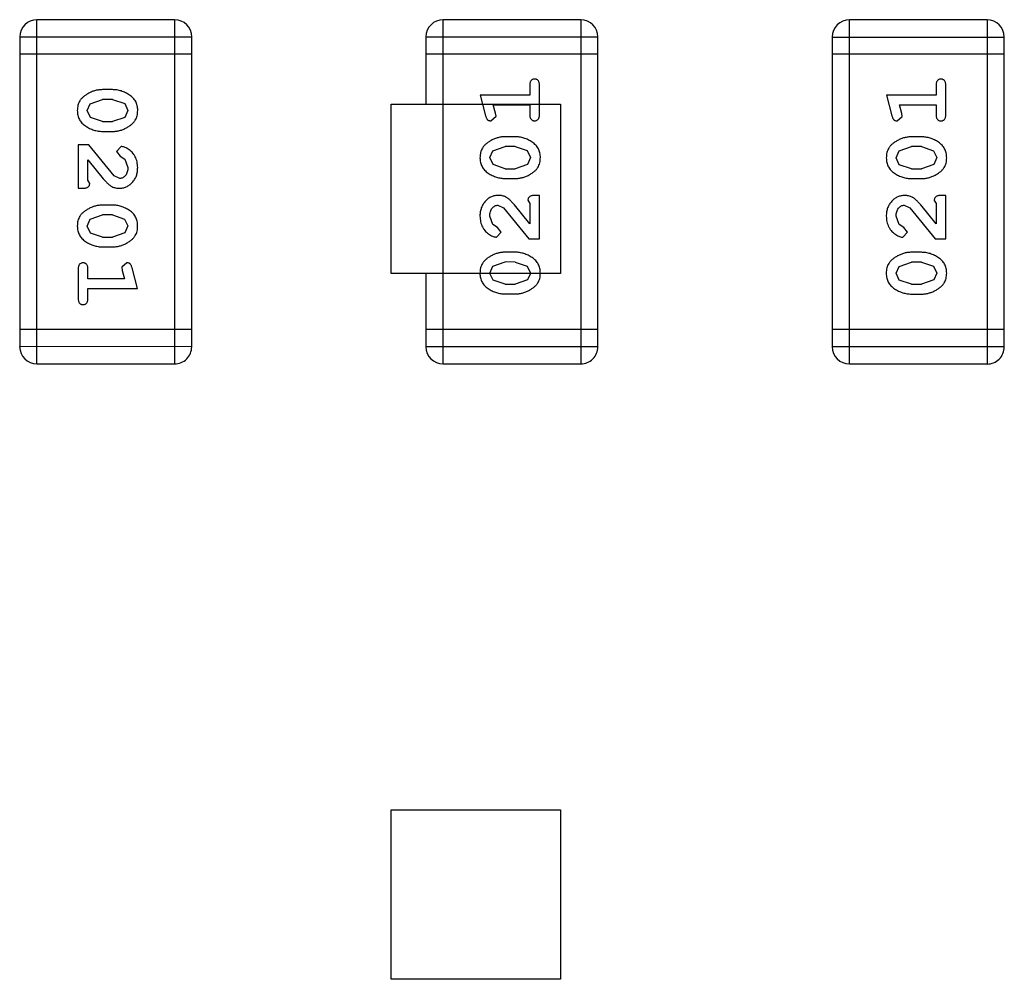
# Model space of a CAD drawing. Header units: inches. Extents: x -29 to 164, y -51 to 83.
# Tile 79 of 164: x 123.35 to 125.09, y 12.29 to 13.99. Entities that reach past the tile are written whole.
import ezdxf

# ---------------------------------------------------------------- set-up
doc = ezdxf.new("R2010")
doc.units = ezdxf.units.IN
doc.header["$LTSCALE"] = 1.21
doc.header["$MEASUREMENT"] = 0
doc.layers.get('0').update_dxf_attribs({"linetype": 'CONTINUOUS'})

msp = doc.modelspace()

# ---------------------------------------------------------------- linework, layer by layer
at = {"color": 7, "linetype": 'Continuous'}
for p, q in [((123.3768, 13.3762), (123.377, 13.9858)), ((123.6208, 13.9858), (123.377, 13.9858)), ((123.6208, 13.9858), (123.6207, 13.3762)), ((124.0967, 13.3762), (124.0968, 13.9858)), ((124.3406, 13.9857), (124.0968, 13.9858)), ((124.3406, 13.9857), (124.3405, 13.3761)), ((124.8167, 13.376), (124.8168, 13.9856)), ((125.0606, 13.9856), (124.8168, 13.9856)), ((125.0606, 13.9856), (125.0605, 13.376)), ((123.3465, 13.9553), (123.3464, 13.4067)), ((123.3465, 13.9553), (123.6513, 13.9553)), ((123.6512, 13.4066), (123.6513, 13.9553)), ((124.0663, 13.9553), (124.0663, 13.8361)), ((124.0663, 13.9553), (124.3711, 13.9552)), ((124.371, 13.4066), (124.3711, 13.9552)), ((124.7863, 13.9551), (124.7862, 13.4065)), ((124.7863, 13.9551), (125.0911, 13.9551)), ((125.091, 13.4064), (125.0911, 13.9551)), ((123.6513, 13.9248), (123.3465, 13.9249)), ((124.3711, 13.9247), (124.0663, 13.9248)), ((125.0911, 13.9246), (124.7863, 13.9246)), ((123.5109, 13.8619), (123.4931, 13.8619)), ((124.2502, 13.8697), (124.2502, 13.8524)), ((124.2675, 13.8178), (124.2675, 13.8697)), ((124.9702, 13.8695), (124.9702, 13.8522)), ((124.9875, 13.8176), (124.9875, 13.8695)), ((123.4658, 13.8248), (123.4711, 13.837)), ((123.4711, 13.837), (123.4934, 13.8446)), ((123.5106, 13.8446), (123.4934, 13.8446)), ((123.5106, 13.8446), (123.5324, 13.8373)), ((123.5324, 13.8373), (123.5382, 13.825)), ((124.0046, 13.5361), (124.0046, 13.8361)), ((124.0046, 13.8361), (124.3046, 13.8361)), ((124.1621, 13.8524), (124.1719, 13.8158)), ((124.2502, 13.8524), (124.1621, 13.8524)), ((124.3046, 13.8361), (124.3046, 13.5361)), ((124.8821, 13.8523), (124.8919, 13.8157)), ((124.9702, 13.8522), (124.8821, 13.8523)), ((123.4716, 13.8125), (123.4658, 13.8248)), ((123.5382, 13.825), (123.5329, 13.8128)), ((124.1893, 13.8201), (124.1852, 13.8351)), ((124.1852, 13.8351), (124.2502, 13.8351)), ((124.1904, 13.8147), (124.1893, 13.8201)), ((124.2502, 13.8351), (124.2502, 13.8178)), ((124.9093, 13.8199), (124.9052, 13.835)), ((124.9052, 13.835), (124.9702, 13.8349)), ((124.9104, 13.8145), (124.9093, 13.8199)), ((124.9702, 13.8349), (124.9702, 13.8176)), ((123.4934, 13.8053), (123.4716, 13.8125)), ((123.4934, 13.8053), (123.5106, 13.8053)), ((123.5329, 13.8128), (123.5106, 13.8053)), ((124.1811, 13.8068), (124.1904, 13.8147)), ((124.9011, 13.8066), (124.9104, 13.8145)), ((123.4931, 13.788), (123.5109, 13.788)), ((124.2244, 13.7785), (124.2067, 13.7785)), ((124.9444, 13.7783), (124.9267, 13.7783)), ((123.4501, 13.7644), (123.4501, 13.6873)), ((123.469, 13.7644), (123.4501, 13.7644)), ((123.5139, 13.7094), (123.469, 13.7644)), ((123.5262, 13.7612), (123.5177, 13.7524)), ((123.5177, 13.7524), (123.5243, 13.7439)), ((124.1793, 13.7415), (124.1846, 13.7536)), ((124.1846, 13.7536), (124.2069, 13.7612)), ((124.2241, 13.7612), (124.2069, 13.7612)), ((124.2241, 13.7612), (124.2459, 13.7539)), ((124.2459, 13.7539), (124.2517, 13.7416)), ((124.8993, 13.7413), (124.9046, 13.7534)), ((124.9046, 13.7534), (124.9269, 13.761)), ((124.9441, 13.761), (124.9269, 13.761)), ((124.9441, 13.761), (124.9659, 13.7538)), ((124.9659, 13.7538), (124.9717, 13.7415)), ((123.4674, 13.7014), (123.4674, 13.7376)), ((123.4674, 13.7376), (123.4944, 13.704)), ((123.5243, 13.7439), (123.5328, 13.7389)), ((123.5328, 13.7389), (123.5382, 13.7241)), ((124.1851, 13.7291), (124.1793, 13.7415)), ((124.2517, 13.7416), (124.2464, 13.7295)), ((124.9051, 13.7289), (124.8993, 13.7413)), ((124.9717, 13.7415), (124.9664, 13.7293)), ((124.2069, 13.7218), (124.1851, 13.7291)), ((124.2069, 13.7218), (124.2241, 13.7218)), ((124.2464, 13.7295), (124.2241, 13.7218)), ((124.9269, 13.7217), (124.9051, 13.7289)), ((124.9269, 13.7217), (124.9441, 13.7217)), ((124.9664, 13.7293), (124.9441, 13.7217)), ((123.4705, 13.6959), (123.4674, 13.7014)), ((123.5236, 13.7046), (123.5139, 13.7094)), ((124.2066, 13.7045), (124.2244, 13.7045)), ((124.9266, 13.7044), (124.9444, 13.7044)), ((123.4501, 13.6873), (123.4579, 13.6873)), ((124.247, 13.666), (124.2501, 13.6605)), ((124.2674, 13.6746), (124.2596, 13.6746)), ((124.2674, 13.5975), (124.2674, 13.6746)), ((124.967, 13.6658), (124.9701, 13.6603)), ((124.9874, 13.6745), (124.9796, 13.6745)), ((124.9874, 13.5974), (124.9874, 13.6745)), ((123.5108, 13.6574), (123.4931, 13.6574)), ((124.1939, 13.6573), (124.2036, 13.6526)), ((124.2036, 13.6526), (124.2485, 13.5975)), ((124.2501, 13.6243), (124.2231, 13.6579)), ((124.2501, 13.6605), (124.2501, 13.6243)), ((124.9139, 13.6572), (124.9236, 13.6524)), ((124.9236, 13.6524), (124.9685, 13.5974)), ((124.9701, 13.6241), (124.9431, 13.6577)), ((124.9701, 13.6603), (124.9701, 13.6241)), ((123.4658, 13.6203), (123.4711, 13.6324)), ((123.4711, 13.6324), (123.4934, 13.6401)), ((123.5106, 13.6401), (123.4934, 13.6401)), ((123.5106, 13.6401), (123.5323, 13.6328)), ((123.5323, 13.6328), (123.5381, 13.6205)), ((124.1847, 13.623), (124.1793, 13.6378)), ((124.9047, 13.6228), (124.8993, 13.6377)), ((123.4716, 13.608), (123.4658, 13.6203)), ((123.5381, 13.6205), (123.5329, 13.6083)), ((124.1932, 13.618), (124.1847, 13.623)), ((124.1913, 13.6007), (124.1998, 13.6095)), ((124.1998, 13.6095), (124.1932, 13.618)), ((124.9132, 13.6179), (124.9047, 13.6228)), ((124.9113, 13.6006), (124.9198, 13.6094)), ((124.9198, 13.6094), (124.9132, 13.6179)), ((123.4934, 13.6008), (123.4716, 13.608)), ((123.4934, 13.6008), (123.5106, 13.6008)), ((123.5329, 13.6083), (123.5106, 13.6008)), ((124.2485, 13.5975), (124.2674, 13.5975)), ((124.9685, 13.5974), (124.9874, 13.5974)), ((123.4931, 13.5835), (123.5108, 13.5834)), ((124.2244, 13.574), (124.2066, 13.574)), ((124.9444, 13.5738), (124.9266, 13.5738)), ((123.45, 13.5441), (123.45, 13.4922)), ((123.4673, 13.5268), (123.4673, 13.5441)), ((123.5364, 13.5551), (123.5271, 13.5472)), ((123.5271, 13.5472), (123.5281, 13.5418)), ((123.5281, 13.5418), (123.5323, 13.5268)), ((123.5554, 13.5095), (123.5456, 13.5461)), ((124.1793, 13.5369), (124.1846, 13.5491)), ((124.1846, 13.5491), (124.2069, 13.5567)), ((124.2241, 13.5566), (124.2069, 13.5567)), ((124.2241, 13.5566), (124.2459, 13.5494)), ((124.2459, 13.5494), (124.2517, 13.5371)), ((124.8993, 13.5368), (124.9046, 13.5489)), ((124.9046, 13.5489), (124.9269, 13.5565)), ((124.9441, 13.5565), (124.9269, 13.5565)), ((124.9441, 13.5565), (124.9659, 13.5492)), ((124.9659, 13.5492), (124.9717, 13.5369)), ((123.5323, 13.5268), (123.4673, 13.5268)), ((124.3046, 13.5361), (124.0046, 13.5361)), ((124.0662, 13.5361), (124.0662, 13.4066)), ((124.1851, 13.5246), (124.1793, 13.5361)), ((124.2069, 13.5173), (124.1851, 13.5246)), ((124.2464, 13.525), (124.2241, 13.5173)), ((124.2516, 13.5361), (124.2464, 13.525)), ((124.9051, 13.5244), (124.8993, 13.5368)), ((124.9269, 13.5172), (124.9051, 13.5244)), ((124.9664, 13.5248), (124.9441, 13.5172)), ((124.9717, 13.5369), (124.9664, 13.5248)), ((123.4673, 13.4922), (123.4673, 13.5095)), ((123.4673, 13.5095), (123.5554, 13.5095)), ((124.2069, 13.5173), (124.2241, 13.5173)), ((124.9269, 13.5172), (124.9441, 13.5172)), ((124.2066, 13.5), (124.2244, 13.5)), ((124.9266, 13.4999), (124.9444, 13.4999)), ((123.6512, 13.4371), (123.3464, 13.4372)), ((124.371, 13.4371), (124.0662, 13.4371)), ((125.091, 13.4369), (124.7862, 13.437)), ((123.6512, 13.4066), (123.3464, 13.4067)), ((124.371, 13.4066), (124.0662, 13.4066)), ((125.091, 13.4064), (124.7862, 13.4065)), ((123.3768, 13.3762), (123.6207, 13.3762)), ((124.0967, 13.3762), (124.3405, 13.3761)), ((124.8167, 13.376), (125.0605, 13.376)), ((124.0046, 12.2861), (124.0046, 12.5861)), ((124.0046, 12.5861), (124.3046, 12.5861)), ((124.3046, 12.5861), (124.3046, 12.2861)), ((124.3046, 12.2861), (124.0046, 12.2861))]:
    msp.add_line(p, q, dxfattribs=at)
for centre, radius, start, end in [((123.377, 13.9553), 0.0305, 89.988, 179.988), ((123.6208, 13.9553), 0.0305, 359.988, 89.988), ((124.0968, 13.9553), 0.0305, 89.988, 179.988), ((124.3406, 13.9552), 0.0305, 359.988, 89.988), ((124.8168, 13.9551), 0.0305, 89.988, 179.988), ((125.0606, 13.9551), 0.0305, 359.988, 89.988), ((123.9253, 13.547), 0.3438, 358.1956, 358.3475), ((123.3768, 13.4067), 0.0305, 179.988, 269.988), ((123.6207, 13.4066), 0.0305, 269.988, 359.988), ((124.0967, 13.4066), 0.0305, 179.988, 269.988), ((124.3405, 13.4066), 0.0305, 269.988, 359.988), ((124.8167, 13.4065), 0.0305, 179.988, 269.988), ((125.0605, 13.4064), 0.0305, 269.988, 359.988)]:
    msp.add_arc(centre, radius, start, end, dxfattribs=at)
for points, knots in [([(124.2588, 13.8807), (124.2582, 13.8807), (124.257, 13.8806), (124.2553, 13.8801), (124.2538, 13.8793), (124.2525, 13.8781), (124.2514, 13.8766), (124.2507, 13.8746), (124.2502, 13.8723), (124.2502, 13.8706), (124.2502, 13.8697)], [0, 0, 0, 0, 0.11517, 0.223509, 0.328254, 0.438012, 0.553651, 0.682263, 0.830856, 1, 1, 1, 1]), ([(124.2675, 13.8697), (124.2674, 13.8706), (124.2674, 13.8723), (124.2669, 13.8746), (124.2662, 13.8766), (124.2651, 13.8781), (124.2638, 13.8793), (124.2623, 13.8801), (124.2606, 13.8806), (124.2594, 13.8807), (124.2588, 13.8807)], [0, 0, 0, 0, 0.169012, 0.317488, 0.445429, 0.560977, 0.67065, 0.776666, 0.88492, 1, 1, 1, 1]), ([(124.9788, 13.8806), (124.9782, 13.8805), (124.977, 13.8805), (124.9753, 13.88), (124.9738, 13.8791), (124.9725, 13.878), (124.9714, 13.8764), (124.9707, 13.8745), (124.9702, 13.8721), (124.9702, 13.8704), (124.9702, 13.8695)], [0, 0, 0, 0, 0.11517, 0.223509, 0.328254, 0.438012, 0.553651, 0.682263, 0.830856, 1, 1, 1, 1]), ([(124.9875, 13.8695), (124.9874, 13.8704), (124.9874, 13.8721), (124.9869, 13.8744), (124.9862, 13.8764), (124.9851, 13.878), (124.9838, 13.8791), (124.9823, 13.88), (124.9806, 13.8805), (124.9794, 13.8805), (124.9788, 13.8806)], [0, 0, 0, 0, 0.169012, 0.317488, 0.445429, 0.560977, 0.67065, 0.776666, 0.88492, 1, 1, 1, 1]), ([(123.4931, 13.8619), (123.4921, 13.8619), (123.4899, 13.8618), (123.4868, 13.8615), (123.4836, 13.8611), (123.4805, 13.8604), (123.4775, 13.8595), (123.4745, 13.8584), (123.4715, 13.8571), (123.4687, 13.8556), (123.4659, 13.854), (123.4634, 13.8524), (123.4611, 13.8508), (123.459, 13.8491), (123.4571, 13.8474), (123.4554, 13.8457), (123.454, 13.844), (123.4524, 13.8416), (123.4508, 13.8385), (123.4495, 13.8343), (123.4487, 13.8297), (123.4486, 13.8265), (123.4485, 13.8249)], [0, 0, 0, 0, 0.049886, 0.09882, 0.148132, 0.19689, 0.246038, 0.295176, 0.345305, 0.395692, 0.445312, 0.491875, 0.535813, 0.577009, 0.616081, 0.652689, 0.687585, 0.720206, 0.785062, 0.85223, 0.923759, 1, 1, 1, 1]), ([(123.5555, 13.8251), (123.5555, 13.8265), (123.5554, 13.8293), (123.5547, 13.8334), (123.5535, 13.8373), (123.552, 13.8408), (123.5499, 13.8441), (123.5474, 13.8472), (123.5444, 13.85), (123.541, 13.8524), (123.5374, 13.8546), (123.5338, 13.8566), (123.5301, 13.8582), (123.5263, 13.8596), (123.5225, 13.8606), (123.5187, 13.8614), (123.5148, 13.8618), (123.5122, 13.8619), (123.5109, 13.8619)], [0, 0, 0, 0, 0.06692, 0.130834, 0.19258, 0.252759, 0.312631, 0.373411, 0.436359, 0.501894, 0.568244, 0.632472, 0.69556, 0.757163, 0.818592, 0.878885, 0.939235, 1, 1, 1, 1]), ([(123.4485, 13.8249), (123.4486, 13.8234), (123.4486, 13.8206), (123.4493, 13.8165), (123.4505, 13.8127), (123.4521, 13.8091), (123.4541, 13.8058), (123.4566, 13.8027), (123.4595, 13.7999), (123.4629, 13.7975), (123.4665, 13.7953), (123.4702, 13.7933), (123.4739, 13.7917), (123.4777, 13.7903), (123.4815, 13.7893), (123.4853, 13.7885), (123.4892, 13.7881), (123.4918, 13.788), (123.4931, 13.788)], [0, 0, 0, 0, 0.067217, 0.131051, 0.19272, 0.252824, 0.312745, 0.373449, 0.436041, 0.501494, 0.567761, 0.632087, 0.695096, 0.757109, 0.817993, 0.878657, 0.939311, 1, 1, 1, 1]), ([(123.5109, 13.788), (123.5119, 13.788), (123.5141, 13.788), (123.5173, 13.7883), (123.5204, 13.7888), (123.5235, 13.7895), (123.5266, 13.7904), (123.5296, 13.7915), (123.5325, 13.7928), (123.5354, 13.7943), (123.5382, 13.7959), (123.5407, 13.7976), (123.543, 13.7992), (123.5451, 13.8009), (123.547, 13.8026), (123.5486, 13.8043), (123.5501, 13.806), (123.5516, 13.8084), (123.5532, 13.8116), (123.5545, 13.8158), (123.5553, 13.8203), (123.5554, 13.8235), (123.5555, 13.8251)], [0, 0, 0, 0, 0.049855, 0.099516, 0.148482, 0.19758, 0.246804, 0.296268, 0.346517, 0.397047, 0.446826, 0.49336, 0.537801, 0.579207, 0.617974, 0.654833, 0.689171, 0.722088, 0.786392, 0.853518, 0.924186, 1, 1, 1, 1]), ([(124.1719, 13.8158), (124.1722, 13.815), (124.1727, 13.8134), (124.1735, 13.8113), (124.1744, 13.8097), (124.1754, 13.8085), (124.1766, 13.8077), (124.178, 13.8072), (124.1795, 13.8068), (124.1805, 13.8068), (124.1811, 13.8068)], [0, 0, 0, 0, 0.187321, 0.344927, 0.475328, 0.579604, 0.674244, 0.773631, 0.882025, 1, 1, 1, 1]), ([(124.2502, 13.8178), (124.2502, 13.8169), (124.2502, 13.8152), (124.2507, 13.8129), (124.2514, 13.8109), (124.2525, 13.8094), (124.2538, 13.8082), (124.2553, 13.8074), (124.257, 13.8069), (124.2582, 13.8068), (124.2588, 13.8068)], [0, 0, 0, 0, 0.169102, 0.317658, 0.446239, 0.563118, 0.671828, 0.776546, 0.884858, 1, 1, 1, 1]), ([(124.2588, 13.8068), (124.2594, 13.8068), (124.2606, 13.8069), (124.2623, 13.8074), (124.2638, 13.8082), (124.2651, 13.8094), (124.2662, 13.8109), (124.2669, 13.8129), (124.2674, 13.8152), (124.2674, 13.8169), (124.2675, 13.8178)], [0, 0, 0, 0, 0.115051, 0.223278, 0.329269, 0.437893, 0.554681, 0.682591, 0.83103, 1, 1, 1, 1]), ([(124.8919, 13.8157), (124.8922, 13.8148), (124.8927, 13.8133), (124.8935, 13.8112), (124.8944, 13.8096), (124.8954, 13.8084), (124.8966, 13.8076), (124.898, 13.807), (124.8995, 13.8067), (124.9005, 13.8067), (124.9011, 13.8066)], [0, 0, 0, 0, 0.187321, 0.344927, 0.475328, 0.579604, 0.674244, 0.773631, 0.882025, 1, 1, 1, 1]), ([(124.9702, 13.8176), (124.9702, 13.8167), (124.9702, 13.8151), (124.9707, 13.8127), (124.9714, 13.8108), (124.9725, 13.8092), (124.9738, 13.8081), (124.9753, 13.8072), (124.977, 13.8067), (124.9782, 13.8067), (124.9788, 13.8066)], [0, 0, 0, 0, 0.169102, 0.317658, 0.446239, 0.563118, 0.671828, 0.776546, 0.884858, 1, 1, 1, 1]), ([(124.9788, 13.8066), (124.9794, 13.8067), (124.9806, 13.8067), (124.9823, 13.8072), (124.9838, 13.8081), (124.9851, 13.8092), (124.9862, 13.8108), (124.9869, 13.8127), (124.9874, 13.8151), (124.9874, 13.8167), (124.9875, 13.8176)], [0, 0, 0, 0, 0.115051, 0.223278, 0.329269, 0.437893, 0.554681, 0.682591, 0.83103, 1, 1, 1, 1]), ([(124.2067, 13.7785), (124.2056, 13.7784), (124.2034, 13.7784), (124.2003, 13.7781), (124.1971, 13.7776), (124.194, 13.7769), (124.191, 13.776), (124.188, 13.7749), (124.185, 13.7736), (124.1821, 13.7721), (124.1794, 13.7705), (124.1768, 13.7689), (124.1745, 13.7672), (124.1724, 13.7655), (124.1705, 13.7638), (124.1689, 13.7621), (124.1675, 13.7604), (124.1659, 13.758), (124.1643, 13.7548), (124.163, 13.7507), (124.1622, 13.7461), (124.1621, 13.743), (124.162, 13.7413)], [0, 0, 0, 0, 0.049855, 0.099516, 0.148482, 0.19758, 0.246804, 0.296268, 0.346517, 0.397047, 0.446826, 0.49336, 0.537801, 0.579207, 0.617974, 0.654833, 0.689171, 0.722088, 0.786392, 0.853518, 0.924186, 1, 1, 1, 1]), ([(124.269, 13.7416), (124.269, 13.743), (124.2689, 13.7458), (124.2682, 13.7499), (124.2671, 13.7537), (124.2655, 13.7573), (124.2635, 13.7607), (124.2609, 13.7637), (124.258, 13.7665), (124.2546, 13.769), (124.251, 13.7711), (124.2473, 13.7731), (124.2436, 13.7748), (124.2399, 13.7761), (124.236, 13.7771), (124.2322, 13.7779), (124.2283, 13.7784), (124.2257, 13.7784), (124.2244, 13.7785)], [0, 0, 0, 0, 0.067217, 0.131051, 0.19272, 0.252824, 0.312745, 0.373449, 0.436041, 0.501494, 0.567761, 0.632087, 0.695096, 0.757109, 0.817993, 0.878657, 0.939311, 1, 1, 1, 1]), ([(124.9267, 13.7783), (124.9256, 13.7783), (124.9234, 13.7783), (124.9203, 13.778), (124.9171, 13.7774), (124.914, 13.7768), (124.911, 13.7758), (124.908, 13.7747), (124.905, 13.7734), (124.9021, 13.7719), (124.8994, 13.7703), (124.8968, 13.7687), (124.8945, 13.767), (124.8924, 13.7654), (124.8905, 13.7637), (124.8889, 13.762), (124.8875, 13.7602), (124.8859, 13.7579), (124.8843, 13.7547), (124.883, 13.7505), (124.8822, 13.746), (124.8821, 13.7428), (124.882, 13.7412)], [0, 0, 0, 0, 0.049855, 0.099516, 0.148482, 0.19758, 0.246804, 0.296268, 0.346517, 0.397047, 0.446826, 0.49336, 0.537801, 0.579207, 0.617974, 0.654833, 0.689171, 0.722088, 0.786392, 0.853518, 0.924186, 1, 1, 1, 1]), ([(124.989, 13.7414), (124.989, 13.7429), (124.9889, 13.7457), (124.9882, 13.7498), (124.9871, 13.7536), (124.9855, 13.7572), (124.9835, 13.7605), (124.9809, 13.7635), (124.978, 13.7663), (124.9746, 13.7688), (124.971, 13.771), (124.9673, 13.773), (124.9636, 13.7746), (124.9599, 13.776), (124.956, 13.777), (124.9522, 13.7778), (124.9483, 13.7782), (124.9457, 13.7783), (124.9444, 13.7783)], [0, 0, 0, 0, 0.067217, 0.131051, 0.19272, 0.252824, 0.312745, 0.373449, 0.436041, 0.501494, 0.567761, 0.632087, 0.695096, 0.757109, 0.817993, 0.878657, 0.939311, 1, 1, 1, 1]), ([(123.5555, 13.7239), (123.5554, 13.7256), (123.5553, 13.729), (123.5544, 13.7339), (123.553, 13.7387), (123.551, 13.7432), (123.5486, 13.7473), (123.5457, 13.751), (123.5425, 13.7541), (123.5389, 13.7566), (123.5353, 13.7586), (123.532, 13.7601), (123.529, 13.761), (123.5271, 13.7611), (123.5262, 13.7612)], [0, 0, 0, 0, 0.098286, 0.193983, 0.289056, 0.384352, 0.477435, 0.566197, 0.652355, 0.737986, 0.818188, 0.887401, 0.94802, 1, 1, 1, 1]), ([(124.162, 13.7413), (124.1621, 13.7399), (124.1622, 13.7371), (124.1629, 13.733), (124.164, 13.7292), (124.1656, 13.7256), (124.1676, 13.7223), (124.1701, 13.7192), (124.1731, 13.7165), (124.1765, 13.714), (124.1801, 13.7118), (124.1838, 13.7099), (124.1875, 13.7082), (124.1912, 13.7069), (124.195, 13.7058), (124.1989, 13.7051), (124.2027, 13.7046), (124.2053, 13.7046), (124.2066, 13.7045)], [0, 0, 0, 0, 0.06692, 0.130834, 0.19258, 0.252759, 0.312631, 0.373411, 0.436359, 0.501894, 0.568244, 0.632472, 0.69556, 0.757163, 0.818592, 0.878885, 0.939235, 1, 1, 1, 1]), ([(124.2244, 13.7045), (124.2255, 13.7045), (124.2276, 13.7046), (124.2308, 13.7049), (124.2339, 13.7054), (124.237, 13.7061), (124.24, 13.7069), (124.243, 13.7081), (124.246, 13.7093), (124.2489, 13.7108), (124.2516, 13.7124), (124.2542, 13.714), (124.2565, 13.7157), (124.2586, 13.7173), (124.2604, 13.719), (124.2621, 13.7207), (124.2635, 13.7224), (124.2651, 13.7248), (124.2667, 13.728), (124.268, 13.7322), (124.2689, 13.7367), (124.269, 13.7399), (124.269, 13.7416)], [0, 0, 0, 0, 0.049886, 0.09882, 0.148132, 0.19689, 0.246038, 0.295176, 0.345305, 0.395692, 0.445312, 0.491875, 0.535813, 0.577009, 0.616081, 0.652689, 0.687585, 0.720206, 0.785062, 0.85223, 0.923759, 1, 1, 1, 1]), ([(124.882, 13.7412), (124.8821, 13.7397), (124.8822, 13.7369), (124.8829, 13.7329), (124.884, 13.729), (124.8856, 13.7254), (124.8876, 13.7221), (124.8901, 13.7191), (124.8931, 13.7163), (124.8965, 13.7138), (124.9001, 13.7116), (124.9038, 13.7097), (124.9075, 13.7081), (124.9112, 13.7067), (124.915, 13.7057), (124.9189, 13.7049), (124.9227, 13.7045), (124.9253, 13.7044), (124.9266, 13.7044)], [0, 0, 0, 0, 0.06692, 0.130834, 0.19258, 0.252759, 0.312631, 0.373411, 0.436359, 0.501894, 0.568244, 0.632472, 0.69556, 0.757163, 0.818592, 0.878885, 0.939235, 1, 1, 1, 1]), ([(124.9444, 13.7044), (124.9455, 13.7044), (124.9476, 13.7044), (124.9508, 13.7047), (124.9539, 13.7052), (124.957, 13.7059), (124.96, 13.7068), (124.963, 13.7079), (124.966, 13.7092), (124.9689, 13.7107), (124.9716, 13.7122), (124.9742, 13.7139), (124.9765, 13.7155), (124.9786, 13.7171), (124.9804, 13.7188), (124.9821, 13.7205), (124.9835, 13.7223), (124.9851, 13.7246), (124.9867, 13.7278), (124.988, 13.732), (124.9889, 13.7366), (124.989, 13.7398), (124.989, 13.7414)], [0, 0, 0, 0, 0.049886, 0.09882, 0.148132, 0.19689, 0.246038, 0.295176, 0.345305, 0.395692, 0.445312, 0.491875, 0.535813, 0.577009, 0.616081, 0.652689, 0.687585, 0.720206, 0.785062, 0.85223, 0.923759, 1, 1, 1, 1]), ([(123.5227, 13.6873), (123.5238, 13.6873), (123.526, 13.6874), (123.5292, 13.6878), (123.5323, 13.6887), (123.5353, 13.6898), (123.5382, 13.6913), (123.5409, 13.693), (123.5435, 13.6951), (123.5459, 13.6975), (123.5482, 13.7002), (123.5501, 13.703), (123.5518, 13.7061), (123.5532, 13.7093), (123.5542, 13.7127), (123.5549, 13.7163), (123.5554, 13.7201), (123.5554, 13.7226), (123.5555, 13.7239)], [0, 0, 0, 0, 0.060981, 0.120256, 0.178148, 0.236115, 0.293993, 0.352864, 0.413358, 0.476056, 0.539296, 0.602396, 0.665116, 0.728325, 0.792919, 0.859317, 0.928302, 1, 1, 1, 1]), ([(123.5382, 13.7241), (123.5381, 13.7227), (123.538, 13.72), (123.5372, 13.7162), (123.5358, 13.7128), (123.5339, 13.7099), (123.5316, 13.7076), (123.5291, 13.7058), (123.5264, 13.7048), (123.5246, 13.7046), (123.5236, 13.7046)], [0, 0, 0, 0, 0.156344, 0.299348, 0.4327, 0.561, 0.682299, 0.791883, 0.89611, 1, 1, 1, 1]), ([(123.4944, 13.704), (123.4952, 13.7032), (123.4967, 13.7015), (123.4989, 13.6991), (123.501, 13.697), (123.503, 13.6951), (123.5049, 13.6935), (123.5066, 13.6922), (123.5083, 13.691), (123.5103, 13.6899), (123.5129, 13.6888), (123.516, 13.6879), (123.5193, 13.6874), (123.5216, 13.6873), (123.5227, 13.6873)], [0, 0, 0, 0, 0.103002, 0.197728, 0.285279, 0.365235, 0.437224, 0.502446, 0.560545, 0.611446, 0.707576, 0.80349, 0.900532, 1, 1, 1, 1]), ([(123.4579, 13.6873), (123.459, 13.6873), (123.461, 13.6874), (123.4637, 13.6878), (123.4659, 13.6885), (123.4677, 13.6895), (123.469, 13.6908), (123.4699, 13.6924), (123.4704, 13.6941), (123.4705, 13.6953), (123.4705, 13.6959)], [0, 0, 0, 0, 0.1844, 0.34094, 0.473574, 0.586824, 0.690029, 0.789175, 0.890445, 1, 1, 1, 1]), ([(124.1948, 13.6746), (124.1937, 13.6746), (124.1915, 13.6745), (124.1882, 13.6741), (124.1851, 13.6732), (124.1822, 13.6721), (124.1793, 13.6707), (124.1766, 13.6689), (124.174, 13.6668), (124.1716, 13.6644), (124.1693, 13.6617), (124.1674, 13.6589), (124.1657, 13.6558), (124.1643, 13.6526), (124.1633, 13.6492), (124.1625, 13.6456), (124.1621, 13.6419), (124.162, 13.6393), (124.162, 13.638)], [0, 0, 0, 0, 0.060981, 0.120256, 0.178148, 0.236115, 0.293993, 0.352864, 0.413358, 0.476056, 0.539296, 0.602396, 0.665116, 0.728325, 0.792919, 0.859317, 0.928302, 1, 1, 1, 1]), ([(124.2231, 13.6579), (124.2223, 13.6588), (124.2208, 13.6604), (124.2186, 13.6628), (124.2165, 13.6649), (124.2145, 13.6668), (124.2126, 13.6684), (124.2109, 13.6698), (124.2092, 13.6709), (124.2072, 13.672), (124.2046, 13.6731), (124.2015, 13.674), (124.1982, 13.6745), (124.1959, 13.6746), (124.1948, 13.6746)], [0, 0, 0, 0, 0.103002, 0.197728, 0.285279, 0.365235, 0.437224, 0.502446, 0.560545, 0.611446, 0.707576, 0.80349, 0.900532, 1, 1, 1, 1]), ([(124.2596, 13.6746), (124.2585, 13.6746), (124.2565, 13.6746), (124.2538, 13.6741), (124.2516, 13.6735), (124.2498, 13.6724), (124.2485, 13.6711), (124.2476, 13.6696), (124.2471, 13.6678), (124.247, 13.6666), (124.247, 13.666)], [0, 0, 0, 0, 0.1844, 0.34094, 0.473574, 0.586824, 0.690029, 0.789175, 0.890445, 1, 1, 1, 1]), ([(124.9148, 13.6745), (124.9137, 13.6745), (124.9115, 13.6744), (124.9082, 13.6739), (124.9051, 13.6731), (124.9022, 13.672), (124.8993, 13.6705), (124.8966, 13.6687), (124.894, 13.6666), (124.8916, 13.6642), (124.8893, 13.6616), (124.8874, 13.6587), (124.8857, 13.6557), (124.8843, 13.6525), (124.8833, 13.6491), (124.8825, 13.6455), (124.8821, 13.6417), (124.882, 13.6391), (124.882, 13.6378)], [0, 0, 0, 0, 0.060981, 0.120256, 0.178148, 0.236115, 0.293993, 0.352864, 0.413358, 0.476056, 0.539296, 0.602396, 0.665116, 0.728325, 0.792919, 0.859317, 0.928302, 1, 1, 1, 1]), ([(124.9431, 13.6577), (124.9423, 13.6586), (124.9408, 13.6603), (124.9386, 13.6627), (124.9365, 13.6648), (124.9345, 13.6666), (124.9326, 13.6683), (124.9309, 13.6696), (124.9292, 13.6707), (124.9272, 13.6718), (124.9246, 13.6729), (124.9215, 13.6738), (124.9182, 13.6744), (124.9159, 13.6745), (124.9148, 13.6745)], [0, 0, 0, 0, 0.103002, 0.197728, 0.285279, 0.365235, 0.437224, 0.502446, 0.560545, 0.611446, 0.707576, 0.80349, 0.900532, 1, 1, 1, 1]), ([(124.9796, 13.6745), (124.9785, 13.6745), (124.9765, 13.6744), (124.9738, 13.674), (124.9716, 13.6733), (124.9698, 13.6722), (124.9685, 13.6709), (124.9676, 13.6694), (124.9671, 13.6677), (124.967, 13.6665), (124.967, 13.6658)], [0, 0, 0, 0, 0.1844, 0.34094, 0.473574, 0.586824, 0.690029, 0.789175, 0.890445, 1, 1, 1, 1]), ([(123.4931, 13.6574), (123.492, 13.6574), (123.4899, 13.6573), (123.4867, 13.657), (123.4836, 13.6565), (123.4805, 13.6558), (123.4774, 13.655), (123.4745, 13.6538), (123.4715, 13.6526), (123.4686, 13.6511), (123.4659, 13.6495), (123.4633, 13.6479), (123.461, 13.6463), (123.4589, 13.6446), (123.4571, 13.6429), (123.4554, 13.6412), (123.454, 13.6395), (123.4524, 13.6371), (123.4508, 13.6339), (123.4494, 13.6298), (123.4486, 13.6252), (123.4485, 13.622), (123.4485, 13.6204)], [0, 0, 0, 0, 0.049886, 0.09882, 0.148132, 0.19689, 0.246038, 0.295176, 0.345305, 0.395692, 0.445312, 0.491875, 0.535813, 0.577009, 0.616081, 0.652689, 0.687585, 0.720206, 0.785062, 0.85223, 0.923759, 1, 1, 1, 1]), ([(123.5554, 13.6206), (123.5554, 13.622), (123.5553, 13.6248), (123.5546, 13.6289), (123.5535, 13.6327), (123.5519, 13.6363), (123.5499, 13.6396), (123.5473, 13.6427), (123.5444, 13.6455), (123.541, 13.6479), (123.5374, 13.6501), (123.5337, 13.652), (123.53, 13.6537), (123.5262, 13.655), (123.5225, 13.6561), (123.5186, 13.6568), (123.5147, 13.6573), (123.5121, 13.6574), (123.5108, 13.6574)], [0, 0, 0, 0, 0.06692, 0.130834, 0.19258, 0.252759, 0.312631, 0.373411, 0.436359, 0.501894, 0.568244, 0.632472, 0.69556, 0.757163, 0.818592, 0.878885, 0.939235, 1, 1, 1, 1]), ([(124.1793, 13.6378), (124.1794, 13.6393), (124.1795, 13.6419), (124.1803, 13.6458), (124.1817, 13.6491), (124.1836, 13.652), (124.1859, 13.6543), (124.1883, 13.6561), (124.191, 13.6571), (124.1929, 13.6573), (124.1939, 13.6573)], [0, 0, 0, 0, 0.156344, 0.299348, 0.4327, 0.561, 0.682299, 0.791883, 0.89611, 1, 1, 1, 1]), ([(124.8993, 13.6377), (124.8994, 13.6391), (124.8995, 13.6418), (124.9003, 13.6456), (124.9017, 13.649), (124.9036, 13.6519), (124.9059, 13.6542), (124.9083, 13.6559), (124.911, 13.657), (124.9129, 13.6571), (124.9139, 13.6572)], [0, 0, 0, 0, 0.156344, 0.299348, 0.4327, 0.561, 0.682299, 0.791883, 0.89611, 1, 1, 1, 1]), ([(124.162, 13.638), (124.1621, 13.6363), (124.1622, 13.6329), (124.163, 13.628), (124.1645, 13.6232), (124.1665, 13.6187), (124.1689, 13.6146), (124.1718, 13.6109), (124.175, 13.6078), (124.1786, 13.6053), (124.1821, 13.6033), (124.1855, 13.6019), (124.1885, 13.6009), (124.1904, 13.6008), (124.1913, 13.6007)], [0, 0, 0, 0, 0.098286, 0.193983, 0.289056, 0.384352, 0.477435, 0.566197, 0.652355, 0.737986, 0.818188, 0.887401, 0.94802, 1, 1, 1, 1]), ([(124.882, 13.6378), (124.8821, 13.6361), (124.8822, 13.6328), (124.883, 13.6278), (124.8845, 13.6231), (124.8865, 13.6186), (124.8889, 13.6144), (124.8918, 13.6108), (124.895, 13.6076), (124.8986, 13.6051), (124.9021, 13.6032), (124.9055, 13.6017), (124.9085, 13.6008), (124.9104, 13.6006), (124.9113, 13.6006)], [0, 0, 0, 0, 0.098286, 0.193983, 0.289056, 0.384352, 0.477435, 0.566197, 0.652355, 0.737986, 0.818188, 0.887401, 0.94802, 1, 1, 1, 1]), ([(123.4485, 13.6204), (123.4485, 13.6189), (123.4486, 13.6161), (123.4493, 13.612), (123.4504, 13.6082), (123.452, 13.6046), (123.454, 13.6013), (123.4566, 13.5982), (123.4595, 13.5954), (123.4629, 13.593), (123.4665, 13.5908), (123.4701, 13.5888), (123.4739, 13.5872), (123.4776, 13.5858), (123.4814, 13.5848), (123.4853, 13.584), (123.4892, 13.5835), (123.4918, 13.5835), (123.4931, 13.5835)], [0, 0, 0, 0, 0.067217, 0.131051, 0.19272, 0.252824, 0.312745, 0.373449, 0.436041, 0.501494, 0.567761, 0.632087, 0.695096, 0.757109, 0.817993, 0.878657, 0.939311, 1, 1, 1, 1]), ([(123.5108, 13.5834), (123.5119, 13.5835), (123.514, 13.5835), (123.5172, 13.5838), (123.5204, 13.5843), (123.5235, 13.585), (123.5265, 13.5859), (123.5295, 13.587), (123.5325, 13.5883), (123.5354, 13.5898), (123.5381, 13.5914), (123.5407, 13.5931), (123.543, 13.5947), (123.5451, 13.5964), (123.5469, 13.5981), (123.5486, 13.5998), (123.55, 13.6015), (123.5516, 13.6039), (123.5532, 13.6071), (123.5545, 13.6112), (123.5553, 13.6158), (123.5554, 13.6189), (123.5554, 13.6206)], [0, 0, 0, 0, 0.049855, 0.099516, 0.148482, 0.19758, 0.246804, 0.296268, 0.346517, 0.397047, 0.446826, 0.49336, 0.537801, 0.579207, 0.617974, 0.654833, 0.689171, 0.722088, 0.786392, 0.853518, 0.924186, 1, 1, 1, 1]), ([(124.2066, 13.574), (124.2055, 13.5739), (124.2034, 13.5739), (124.2002, 13.5736), (124.1971, 13.5731), (124.194, 13.5724), (124.1909, 13.5715), (124.1879, 13.5704), (124.1849, 13.5691), (124.1821, 13.5676), (124.1793, 13.566), (124.1768, 13.5644), (124.1745, 13.5627), (124.1723, 13.561), (124.1705, 13.5593), (124.1688, 13.5576), (124.1674, 13.5559), (124.1659, 13.5535), (124.1643, 13.5503), (124.1629, 13.5462), (124.1621, 13.5416), (124.162, 13.5385), (124.162, 13.5368)], [0, 0, 0, 0, 0.049855, 0.099516, 0.148482, 0.19758, 0.246804, 0.296268, 0.346517, 0.397047, 0.446826, 0.49336, 0.537801, 0.579207, 0.617974, 0.654833, 0.689171, 0.722088, 0.786392, 0.853518, 0.924186, 1, 1, 1, 1]), ([(124.269, 13.537), (124.2689, 13.5385), (124.2689, 13.5413), (124.2681, 13.5454), (124.267, 13.5492), (124.2654, 13.5528), (124.2634, 13.5561), (124.2609, 13.5592), (124.258, 13.562), (124.2546, 13.5644), (124.251, 13.5666), (124.2473, 13.5686), (124.2436, 13.5702), (124.2398, 13.5716), (124.236, 13.5726), (124.2322, 13.5734), (124.2283, 13.5739), (124.2257, 13.5739), (124.2244, 13.574)], [0, 0, 0, 0, 0.067217, 0.131051, 0.19272, 0.252824, 0.312745, 0.373449, 0.436041, 0.501494, 0.567761, 0.632087, 0.695096, 0.757109, 0.817993, 0.878657, 0.939311, 1, 1, 1, 1]), ([(124.9266, 13.5738), (124.9255, 13.5738), (124.9234, 13.5737), (124.9202, 13.5735), (124.9171, 13.5729), (124.914, 13.5723), (124.9109, 13.5713), (124.9079, 13.5702), (124.9049, 13.5689), (124.9021, 13.5674), (124.8993, 13.5658), (124.8968, 13.5642), (124.8945, 13.5625), (124.8923, 13.5609), (124.8905, 13.5592), (124.8888, 13.5575), (124.8874, 13.5557), (124.8859, 13.5534), (124.8843, 13.5502), (124.8829, 13.546), (124.8821, 13.5415), (124.882, 13.5383), (124.882, 13.5367)], [0, 0, 0, 0, 0.049855, 0.099516, 0.148482, 0.19758, 0.246804, 0.296268, 0.346517, 0.397047, 0.446826, 0.49336, 0.537801, 0.579207, 0.617974, 0.654833, 0.689171, 0.722088, 0.786392, 0.853518, 0.924186, 1, 1, 1, 1]), ([(124.989, 13.5369), (124.9889, 13.5383), (124.9889, 13.5412), (124.9881, 13.5453), (124.987, 13.5491), (124.9854, 13.5527), (124.9834, 13.556), (124.9809, 13.559), (124.978, 13.5618), (124.9746, 13.5643), (124.971, 13.5665), (124.9673, 13.5684), (124.9636, 13.5701), (124.9598, 13.5715), (124.956, 13.5725), (124.9522, 13.5733), (124.9483, 13.5737), (124.9457, 13.5738), (124.9444, 13.5738)], [0, 0, 0, 0, 0.067217, 0.131051, 0.19272, 0.252824, 0.312745, 0.373449, 0.436041, 0.501494, 0.567761, 0.632087, 0.695096, 0.757109, 0.817993, 0.878657, 0.939311, 1, 1, 1, 1]), ([(123.4587, 13.5551), (123.4581, 13.5551), (123.4569, 13.555), (123.4552, 13.5545), (123.4537, 13.5537), (123.4524, 13.5526), (123.4513, 13.551), (123.4506, 13.549), (123.4501, 13.5467), (123.4501, 13.545), (123.45, 13.5441)], [0, 0, 0, 0, 0.115051, 0.223278, 0.329269, 0.437893, 0.554681, 0.682591, 0.83103, 1, 1, 1, 1]), ([(123.4673, 13.5441), (123.4673, 13.545), (123.4673, 13.5467), (123.4668, 13.549), (123.4661, 13.551), (123.465, 13.5526), (123.4636, 13.5537), (123.4622, 13.5545), (123.4605, 13.555), (123.4593, 13.5551), (123.4587, 13.5551)], [0, 0, 0, 0, 0.169102, 0.317658, 0.446239, 0.563118, 0.671828, 0.776546, 0.884858, 1, 1, 1, 1]), ([(123.5456, 13.5461), (123.5453, 13.5469), (123.5448, 13.5485), (123.544, 13.5506), (123.5431, 13.5522), (123.542, 13.5534), (123.5409, 13.5542), (123.5395, 13.5547), (123.538, 13.5551), (123.5369, 13.5551), (123.5364, 13.5551)], [0, 0, 0, 0, 0.187321, 0.344927, 0.475328, 0.579604, 0.674244, 0.773631, 0.882025, 1, 1, 1, 1]), ([(124.162, 13.5361), (124.162, 13.5349), (124.1621, 13.5324), (124.1628, 13.5285), (124.1639, 13.5247), (124.1655, 13.5211), (124.1676, 13.5178), (124.1701, 13.5147), (124.1731, 13.5119), (124.1765, 13.5095), (124.18, 13.5073), (124.1837, 13.5054), (124.1874, 13.5037), (124.1912, 13.5024), (124.195, 13.5013), (124.1988, 13.5006), (124.2027, 13.5001), (124.2053, 13.5), (124.2066, 13.5)], [0, 0, 0, 0, 0.056848, 0.121452, 0.183864, 0.244694, 0.305211, 0.366648, 0.430275, 0.496518, 0.563584, 0.628505, 0.692274, 0.754542, 0.816634, 0.877577, 0.938579, 1, 1, 1, 1]), ([(124.2244, 13.5), (124.2254, 13.5), (124.2276, 13.5001), (124.2307, 13.5004), (124.2339, 13.5009), (124.237, 13.5016), (124.24, 13.5024), (124.243, 13.5036), (124.246, 13.5048), (124.2488, 13.5063), (124.2516, 13.5079), (124.2541, 13.5095), (124.2564, 13.5111), (124.2585, 13.5128), (124.2604, 13.5145), (124.2621, 13.5162), (124.2635, 13.5179), (124.2651, 13.5203), (124.2667, 13.5235), (124.268, 13.5277), (124.2688, 13.5319), (124.2689, 13.5348), (124.2689, 13.5361)], [0, 0, 0, 0, 0.050599, 0.100234, 0.150251, 0.199706, 0.249556, 0.299398, 0.350244, 0.401352, 0.451681, 0.49891, 0.543476, 0.585262, 0.624892, 0.662024, 0.697419, 0.730507, 0.79629, 0.864419, 0.936971, 1, 1, 1, 1]), ([(124.882, 13.5367), (124.882, 13.5352), (124.8821, 13.5324), (124.8828, 13.5283), (124.8839, 13.5245), (124.8855, 13.5209), (124.8876, 13.5176), (124.8901, 13.5146), (124.8931, 13.5118), (124.8965, 13.5093), (124.9, 13.5071), (124.9037, 13.5052), (124.9074, 13.5035), (124.9112, 13.5022), (124.915, 13.5011), (124.9188, 13.5004), (124.9227, 13.5), (124.9253, 13.4999), (124.9266, 13.4999)], [0, 0, 0, 0, 0.06692, 0.130834, 0.19258, 0.252759, 0.312631, 0.373411, 0.436359, 0.501894, 0.568244, 0.632472, 0.69556, 0.757163, 0.818592, 0.878885, 0.939235, 1, 1, 1, 1]), ([(124.9444, 13.4999), (124.9454, 13.4999), (124.9476, 13.4999), (124.9507, 13.5002), (124.9539, 13.5007), (124.957, 13.5014), (124.96, 13.5023), (124.963, 13.5034), (124.966, 13.5047), (124.9688, 13.5061), (124.9716, 13.5077), (124.9741, 13.5093), (124.9764, 13.511), (124.9785, 13.5126), (124.9804, 13.5143), (124.9821, 13.516), (124.9835, 13.5178), (124.9851, 13.5201), (124.9867, 13.5233), (124.988, 13.5275), (124.9888, 13.5321), (124.9889, 13.5353), (124.989, 13.5369)], [0, 0, 0, 0, 0.049886, 0.09882, 0.148132, 0.19689, 0.246038, 0.295176, 0.345305, 0.395692, 0.445312, 0.491875, 0.535813, 0.577009, 0.616081, 0.652689, 0.687585, 0.720206, 0.785062, 0.85223, 0.923759, 1, 1, 1, 1]), ([(123.45, 13.4922), (123.45, 13.4913), (123.4501, 13.4896), (123.4506, 13.4873), (123.4513, 13.4854), (123.4524, 13.4838), (123.4537, 13.4826), (123.4552, 13.4818), (123.4569, 13.4813), (123.4581, 13.4812), (123.4587, 13.4812)], [0, 0, 0, 0, 0.169012, 0.317488, 0.445429, 0.560977, 0.67065, 0.776666, 0.88492, 1, 1, 1, 1]), ([(123.4587, 13.4812), (123.4593, 13.4812), (123.4605, 13.4813), (123.4621, 13.4818), (123.4636, 13.4826), (123.465, 13.4838), (123.4661, 13.4854), (123.4668, 13.4873), (123.4673, 13.4896), (123.4673, 13.4913), (123.4673, 13.4922)], [0, 0, 0, 0, 0.11517, 0.223509, 0.328254, 0.438012, 0.553651, 0.682263, 0.830856, 1, 1, 1, 1])]:
    msp.add_open_spline(points, degree=3, knots=knots, dxfattribs=at)
for points in [[(124.162, 13.5368), (124.162, 13.5366), (124.162, 13.5364), (124.162, 13.5361)], [(124.1793, 13.5361), (124.1793, 13.5364), (124.1793, 13.5367), (124.1793, 13.5369)], [(124.2517, 13.5371), (124.2517, 13.5368), (124.2517, 13.5365), (124.2516, 13.5361)]]:
    msp.add_open_spline(points, degree=3, dxfattribs=at)

doc.saveas('drawing.dxf')
